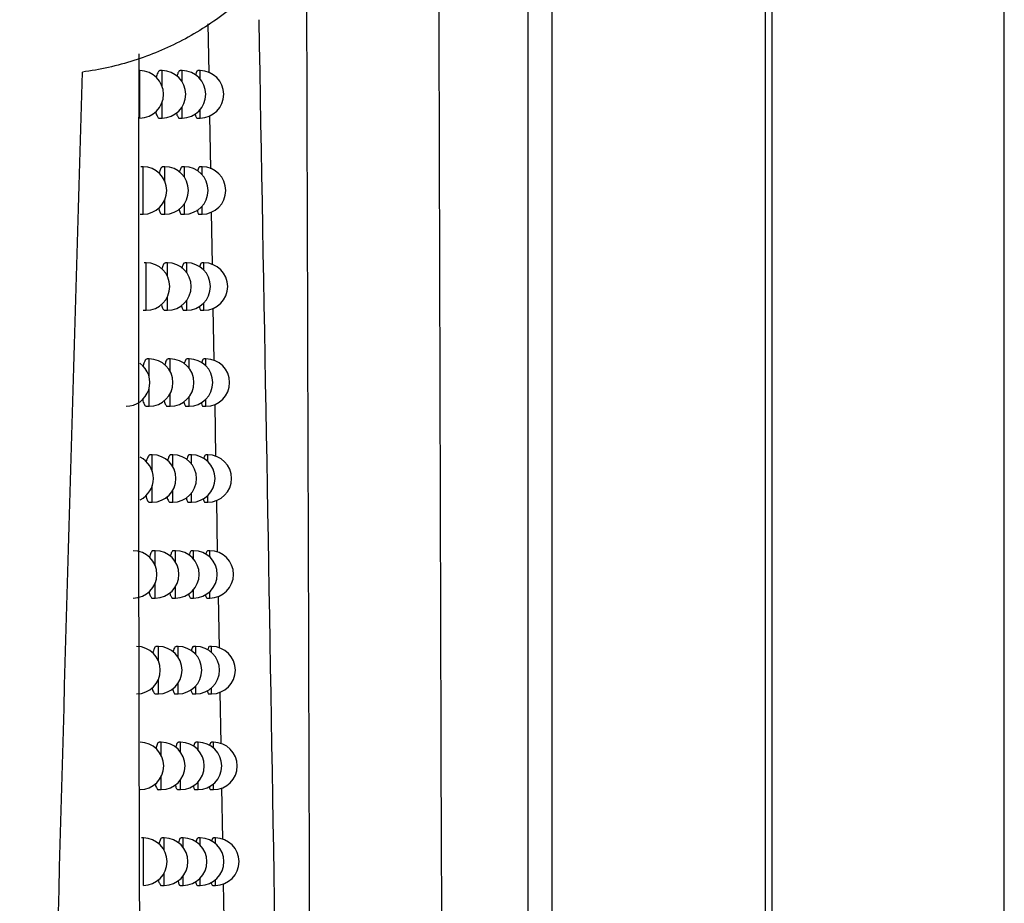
# Model space of a CAD drawing. Header units: millimetres. Extents: x 15358 to 16483, y 10132 to 11382.
# Tile 89 of 166: x 16101 to 16121, y 10643 to 10661. Entities that reach past the tile are written whole.
import ezdxf

# ---------------------------------------------------------------- set-up
doc = ezdxf.new("R2010")
doc.units = ezdxf.units.MM

msp = doc.modelspace()

# ---------------------------------------------------------------- linework, layer by layer
at = {"color": 7, "linetype": 'Continuous', "lineweight": 25}
for p, q in [((16116.385, 10899.651), (16116.385, 10589.564)), ((16121.297, 10589.564), (16121.297, 10899.564)), ((16116.254, 10627.253), (16116.254, 10736.963)), ((16111.244, 10627.626), (16111.244, 10736.59)), ((16111.744, 10736.59), (16111.744, 10627.626)), ((16104.504, 10660.22), (16104.486, 10661.251)), ((16103.041, 10659.264), (16103.041, 10660.264)), ((16103.51, 10660.264), (16103.466, 10660.264)), ((16103.51, 10659.937), (16103.51, 10660.264)), ((16103.934, 10660.264), (16103.89, 10660.264)), ((16103.934, 10660.029), (16103.934, 10660.264)), ((16104.313, 10660.264), (16104.269, 10660.264)), ((16104.313, 10660.09), (16104.313, 10660.264)), ((16103.51, 10659.264), (16103.51, 10659.59)), ((16103.934, 10659.264), (16103.934, 10659.498)), ((16104.313, 10659.264), (16104.313, 10659.438)), ((16103.451, 10659.264), (16103.51, 10659.264)), ((16103.875, 10659.264), (16103.934, 10659.264)), ((16104.255, 10659.264), (16104.313, 10659.264)), ((16104.54, 10658.194), (16104.52, 10659.312)), ((16103.108, 10658.234), (16103.064, 10658.234)), ((16103.108, 10657.234), (16103.108, 10658.234)), ((16103.568, 10658.234), (16103.524, 10658.234)), ((16103.568, 10657.93), (16103.568, 10658.234)), ((16103.983, 10658.234), (16103.94, 10658.234)), ((16103.983, 10658.012), (16103.983, 10658.234)), ((16104.355, 10658.234), (16104.311, 10658.234)), ((16104.355, 10658.069), (16104.355, 10658.234)), ((16103.568, 10657.234), (16103.568, 10657.538)), ((16103.983, 10657.234), (16103.983, 10657.456)), ((16104.355, 10657.234), (16104.355, 10657.4)), ((16103.048, 10657.234), (16103.108, 10657.234)), ((16103.509, 10657.234), (16103.568, 10657.234)), ((16103.925, 10657.234), (16103.983, 10657.234)), ((16104.297, 10657.234), (16104.355, 10657.234)), ((16104.576, 10656.169), (16104.556, 10657.278)), ((16103.174, 10656.206), (16103.13, 10656.206)), ((16103.174, 10655.206), (16103.174, 10656.206)), ((16103.625, 10656.206), (16103.581, 10656.206)), ((16103.625, 10655.922), (16103.625, 10656.206)), ((16104.032, 10656.206), (16103.989, 10656.206)), ((16104.032, 10655.996), (16104.032, 10656.206)), ((16104.396, 10656.206), (16104.353, 10656.206)), ((16104.396, 10656.049), (16104.396, 10656.206)), ((16103.625, 10655.206), (16103.625, 10655.491)), ((16104.032, 10655.206), (16104.032, 10655.416)), ((16103.114, 10655.206), (16103.174, 10655.206)), ((16103.566, 10655.206), (16103.625, 10655.206)), ((16103.974, 10655.206), (16104.032, 10655.206)), ((16104.338, 10655.206), (16104.396, 10655.206)), ((16104.396, 10655.206), (16104.396, 10655.363)), ((16104.612, 10654.145), (16104.592, 10655.247)), ((16103.239, 10654.179), (16103.196, 10654.179)), ((16103.239, 10653.796), (16103.239, 10654.179)), ((16103.682, 10654.179), (16103.638, 10654.179)), ((16103.682, 10653.912), (16103.682, 10654.179)), ((16104.081, 10654.179), (16104.037, 10654.179)), ((16104.081, 10653.98), (16104.081, 10654.179)), ((16104.437, 10654.179), (16104.394, 10654.179)), ((16104.437, 10654.03), (16104.437, 10654.179)), ((16103.239, 10653.179), (16103.239, 10653.562)), ((16103.682, 10653.179), (16103.682, 10653.446)), ((16104.081, 10653.179), (16104.081, 10653.378)), ((16104.437, 10653.179), (16104.437, 10653.328)), ((16103.18, 10653.179), (16103.239, 10653.179)), ((16103.623, 10653.179), (16103.682, 10653.179)), ((16104.022, 10653.179), (16104.081, 10653.179)), ((16104.379, 10653.179), (16104.437, 10653.179)), ((16104.648, 10652.123), (16104.629, 10653.218)), ((16103.304, 10652.153), (16103.261, 10652.153)), ((16103.304, 10651.804), (16103.304, 10652.153)), ((16103.738, 10652.153), (16103.694, 10652.153)), ((16103.738, 10651.902), (16103.738, 10652.153)), ((16104.129, 10652.153), (16104.086, 10652.153)), ((16104.129, 10651.965), (16104.129, 10652.153)), ((16104.478, 10652.153), (16104.435, 10652.153)), ((16104.478, 10652.011), (16104.478, 10652.153)), ((16103.304, 10651.153), (16103.304, 10651.503)), ((16103.738, 10651.153), (16103.738, 10651.405)), ((16104.129, 10651.153), (16104.129, 10651.342)), ((16104.478, 10651.153), (16104.478, 10651.295)), ((16103.245, 10651.153), (16103.304, 10651.153)), ((16103.679, 10651.153), (16103.738, 10651.153)), ((16104.071, 10651.153), (16104.129, 10651.153)), ((16104.42, 10651.153), (16104.478, 10651.153)), ((16104.684, 10650.101), (16104.665, 10651.191)), ((16103.368, 10650.129), (16103.325, 10650.129)), ((16103.368, 10649.806), (16103.368, 10650.129)), ((16103.794, 10650.129), (16103.75, 10650.129)), ((16103.794, 10649.892), (16103.794, 10650.129)), ((16104.177, 10650.129), (16104.133, 10650.129)), ((16104.177, 10649.95), (16104.177, 10650.129)), ((16104.519, 10650.129), (16104.475, 10650.129)), ((16104.519, 10649.994), (16104.519, 10650.129)), ((16103.368, 10649.129), (16103.368, 10649.452)), ((16103.794, 10649.129), (16103.794, 10649.366)), ((16104.177, 10649.129), (16104.177, 10649.308)), ((16104.519, 10649.129), (16104.519, 10649.264)), ((16103.309, 10649.129), (16103.368, 10649.129)), ((16103.735, 10649.129), (16103.794, 10649.129)), ((16104.118, 10649.129), (16104.177, 10649.129)), ((16104.461, 10649.129), (16104.519, 10649.129)), ((16104.72, 10648.078), (16104.701, 10649.166)), ((16103.432, 10648.106), (16103.388, 10648.106)), ((16103.432, 10647.805), (16103.432, 10648.106)), ((16103.849, 10648.106), (16103.805, 10648.106)), ((16103.849, 10647.882), (16103.849, 10648.106)), ((16104.224, 10648.106), (16104.181, 10648.106)), ((16104.224, 10647.936), (16104.224, 10648.106)), ((16104.558, 10648.106), (16104.515, 10648.106)), ((16104.558, 10647.977), (16104.558, 10648.106)), ((16103.432, 10647.106), (16103.432, 10647.406)), ((16103.849, 10647.106), (16103.849, 10647.329)), ((16103.372, 10647.106), (16103.432, 10647.106)), ((16103.79, 10647.106), (16103.849, 10647.106)), ((16104.166, 10647.106), (16104.224, 10647.106)), ((16104.224, 10647.106), (16104.224, 10647.275)), ((16104.501, 10647.106), (16104.558, 10647.106)), ((16104.558, 10647.106), (16104.558, 10647.234)), ((16104.756, 10646.057), (16104.737, 10647.142)), ((16103.495, 10646.084), (16103.451, 10646.084)), ((16103.495, 10645.802), (16103.495, 10646.084)), ((16103.903, 10646.084), (16103.86, 10646.084)), ((16103.903, 10645.872), (16103.903, 10646.084)), ((16104.271, 10646.084), (16104.227, 10646.084)), ((16104.271, 10645.923), (16104.271, 10646.084)), ((16104.598, 10646.084), (16104.554, 10646.084)), ((16104.598, 10645.962), (16104.598, 10646.084)), ((16103.495, 10645.084), (16103.495, 10645.365)), ((16103.903, 10645.084), (16103.903, 10645.295)), ((16104.271, 10645.084), (16104.271, 10645.245)), ((16103.435, 10645.084), (16103.495, 10645.084)), ((16103.844, 10645.084), (16103.903, 10645.084)), ((16104.212, 10645.084), (16104.271, 10645.084)), ((16104.54, 10645.084), (16104.598, 10645.084)), ((16104.598, 10645.084), (16104.598, 10645.206)), ((16104.792, 10644.036), (16104.772, 10645.119)), ((16103.116, 10644.063), (16103.073, 10644.063)), ((16103.116, 10643.063), (16103.116, 10644.063)), ((16103.557, 10644.063), (16103.514, 10644.063)), ((16103.557, 10643.799), (16103.557, 10644.063)), ((16103.957, 10644.063), (16103.914, 10644.063)), ((16103.957, 10643.863), (16103.957, 10644.063)), ((16104.317, 10644.063), (16104.274, 10644.063)), ((16104.317, 10643.91), (16104.317, 10644.063)), ((16104.637, 10644.063), (16104.594, 10644.063)), ((16104.637, 10643.947), (16104.637, 10644.063)), ((16103.557, 10643.063), (16103.557, 10643.327)), ((16103.957, 10643.063), (16103.957, 10643.263)), ((16104.317, 10643.063), (16104.317, 10643.216)), ((16104.637, 10643.063), (16104.637, 10643.179)), ((16103.498, 10643.063), (16103.557, 10643.063)), ((16103.898, 10643.063), (16103.957, 10643.063)), ((16104.259, 10643.063), (16104.317, 10643.063)), ((16104.58, 10643.063), (16104.637, 10643.063))]:
    msp.add_line(p, q, dxfattribs=at)
for centre, start, end in [((16103.041, 10659.764), 270, 90), ((16103.51, 10659.764), 270, 90), ((16103.934, 10659.764), 270, 90), ((16104.313, 10659.764), 270, 90), ((16103.108, 10657.734), 270, 90), ((16103.568, 10657.734), 270, 90), ((16103.983, 10657.734), 270, 90), ((16104.355, 10657.734), 270, 90), ((16103.174, 10655.706), 270, 90), ((16103.625, 10655.706), 270, 90), ((16104.032, 10655.706), 270, 90), ((16104.396, 10655.706), 270, 90), ((16103.239, 10653.679), 270, 90), ((16103.682, 10653.679), 270, 90), ((16104.081, 10653.679), 270, 90), ((16104.437, 10653.679), 270, 90), ((16102.753, 10653.679), 270, 54.3553), ((16102.827, 10651.653), 296.3727, 63.6961), ((16103.304, 10651.653), 270, 90), ((16103.738, 10651.653), 270, 90), ((16104.129, 10651.653), 270, 90), ((16104.478, 10651.653), 270, 90), ((16102.901, 10649.629), 270, 90), ((16103.368, 10649.629), 270, 90), ((16103.794, 10649.629), 270, 90), ((16104.177, 10649.629), 270, 90), ((16104.519, 10649.629), 270, 90), ((16102.973, 10647.606), 270, 90), ((16103.432, 10647.606), 270, 90), ((16103.849, 10647.606), 270, 90), ((16104.224, 10647.606), 270, 90), ((16104.558, 10647.606), 270, 90), ((16103.045, 10645.584), 270, 90), ((16103.495, 10645.584), 270, 90), ((16103.903, 10645.584), 270, 90), ((16104.271, 10645.584), 270, 90), ((16104.598, 10645.584), 270, 90), ((16103.116, 10643.563), 270, 90), ((16103.557, 10643.563), 270, 90), ((16103.957, 10643.563), 270, 90), ((16104.317, 10643.563), 270, 90), ((16104.637, 10643.563), 270, 90)]:
    msp.add_arc(centre, 0.5, start, end, dxfattribs=at)
for points in [[(16109.195, 10735.187), (16109.253, 10699.529), (16109.339, 10664.021), (16109.452, 10628.805)], [(16105.553, 10661.34), (16105.766, 10649.645), (16105.965, 10638.012), (16106.139, 10626.439)]]:
    msp.add_open_spline(points, degree=3, dxfattribs=at)
for points, knots in [([(16102.098, 10672.797), (16102.829, 10672.667), (16103.518, 10672.417), (16104.808, 10671.672), (16105.374, 10671.199), (16106.342, 10670.045), (16106.716, 10669.396), (16107.101, 10668.318), (16107.196, 10667.952), (16107.32, 10667.205), (16107.349, 10666.823), (16107.337, 10666.055), (16107.297, 10665.677), (16107.186, 10665.117), (16107.141, 10664.932), (16107.033, 10664.564), (16106.97, 10664.381), (16106.76, 10663.848), (16106.59, 10663.51), (16106.191, 10662.866), (16105.96, 10662.558), (16105.455, 10661.998), (16105.181, 10661.744), (16104.588, 10661.283), (16104.269, 10661.079), (16103.612, 10660.734), (16103.27, 10660.591), (16102.561, 10660.365), (16102.196, 10660.283), (16101.827, 10660.234)], [0, 0, 0, 0, 0.125, 0.125, 0.25, 0.25, 0.375, 0.375, 0.4375, 0.4375, 0.5, 0.5, 0.5625, 0.5625, 0.59375, 0.59375, 0.625, 0.625, 0.6875, 0.6875, 0.75, 0.75, 0.8125, 0.8125, 0.875, 0.875, 0.9375, 0.9375, 1, 1, 1, 1]), ([(16106.678, 10626.886), (16106.668, 10630.043), (16106.627, 10642.192), (16106.59, 10654.391), (16106.563, 10663.42)], [0, 0, 0, 0, 0.25981, 1, 1, 1, 1]), ([(16103.424, 10603.572), (16103.407, 10604.634), (16103.373, 10606.733), (16103.327, 10609.847), (16103.285, 10612.887), (16103.247, 10615.853), (16103.212, 10618.744), (16103.181, 10621.559), (16103.154, 10624.296), (16103.13, 10626.955), (16103.108, 10629.535), (16103.081, 10633.362), (16103.052, 10638.35), (16103.031, 10644.413), (16103.02, 10650.131), (16103.019, 10655.495), (16103.023, 10658.952), (16103.025, 10660.62)], [0, 0, 0, 0, 0.05598, 0.110676, 0.164072, 0.216148, 0.266888, 0.316276, 0.364297, 0.410936, 0.456178, 0.500012, 0.612161, 0.718399, 0.818552, 0.912464, 1, 1, 1, 1]), ([(16100.504, 10598.878), (16100.596, 10609.098), (16100.766, 10619.32), (16101.231, 10639.774), (16101.526, 10650.003), (16101.827, 10660.234)], [0, 0, 0, 0, 0.5, 0.5, 1, 1, 1, 1]), ([(16103.466, 10660.258), (16103.463, 10660.26), (16103.447, 10660.267), (16103.417, 10660.226), (16103.396, 10660.156), (16103.386, 10660.122)], [0, 0, 0, 0, 0.120696, 0.570155, 1, 1, 1, 1]), ([(16103.89, 10660.258), (16103.887, 10660.26), (16103.873, 10660.267), (16103.849, 10660.231), (16103.832, 10660.171), (16103.825, 10660.146)], [0, 0, 0, 0, 0.141708, 0.644814, 1, 1, 1, 1]), ([(16104.269, 10660.258), (16104.266, 10660.259), (16104.253, 10660.267), (16104.234, 10660.236), (16104.221, 10660.183), (16104.217, 10660.166)], [0, 0, 0, 0, 0.163161, 0.718656, 1, 1, 1, 1]), ([(16103.377, 10659.4), (16103.379, 10659.392), (16103.387, 10659.341), (16103.413, 10659.292), (16103.437, 10659.255), (16103.45, 10659.264), (16103.451, 10659.265)], [0, 0, 0, 0, 0.083544, 0.527259, 0.981751, 1, 1, 1, 1]), ([(16103.813, 10659.377), (16103.813, 10659.377), (16103.82, 10659.334), (16103.841, 10659.292), (16103.863, 10659.255), (16103.875, 10659.264), (16103.875, 10659.265)], [0, 0, 0, 0, 0.007295, 0.491983, 0.986299, 1, 1, 1, 1]), ([(16104.206, 10659.356), (16104.212, 10659.333), (16104.226, 10659.281), (16104.245, 10659.255), (16104.255, 10659.264), (16104.255, 10659.264)], [0, 0, 0, 0, 0.428693, 0.990855, 1, 1, 1, 1]), ([(16103.524, 10658.229), (16103.521, 10658.23), (16103.505, 10658.238), (16103.477, 10658.198), (16103.457, 10658.131), (16103.448, 10658.099)], [0, 0, 0, 0, 0.125639, 0.589181, 1, 1, 1, 1]), ([(16103.94, 10658.228), (16103.937, 10658.23), (16103.922, 10658.238), (16103.9, 10658.203), (16103.884, 10658.144), (16103.877, 10658.12)], [0, 0, 0, 0, 0.145293, 0.657195, 1, 1, 1, 1]), ([(16104.311, 10658.228), (16104.308, 10658.23), (16104.296, 10658.237), (16104.277, 10658.207), (16104.265, 10658.156), (16104.261, 10658.14)], [0, 0, 0, 0, 0.167257, 0.733161, 1, 1, 1, 1]), ([(16103.437, 10657.366), (16103.438, 10657.36), (16103.447, 10657.31), (16103.471, 10657.262), (16103.495, 10657.225), (16103.508, 10657.235), (16103.509, 10657.235)], [0, 0, 0, 0, 0.069466, 0.5207306, 0.9825557, 1, 1, 1, 1]), ([(16103.865, 10657.344), (16103.873, 10657.315), (16103.891, 10657.256), (16103.913, 10657.225), (16103.924, 10657.235), (16103.925, 10657.235)], [0, 0, 0, 0, 0.482722, 0.987061, 1, 1, 1, 1]), ([(16104.25, 10657.323), (16104.255, 10657.302), (16104.269, 10657.251), (16104.287, 10657.225), (16104.297, 10657.235), (16104.297, 10657.235)], [0, 0, 0, 0, 0.414955, 0.991631, 1, 1, 1, 1]), ([(16103.581, 10656.2), (16103.578, 10656.202), (16103.563, 10656.21), (16103.536, 10656.171), (16103.517, 10656.106), (16103.508, 10656.077)], [0, 0, 0, 0, 0.130362, 0.607021, 1, 1, 1, 1]), ([(16103.989, 10656.2), (16103.986, 10656.202), (16103.972, 10656.209), (16103.95, 10656.175), (16103.934, 10656.118), (16103.929, 10656.096)], [0, 0, 0, 0, 0.148973, 0.669966, 1, 1, 1, 1]), ([(16104.353, 10656.2), (16104.35, 10656.202), (16104.337, 10656.209), (16104.32, 10656.18), (16104.308, 10656.13), (16104.304, 10656.115)], [0, 0, 0, 0, 0.171476, 0.748162, 1, 1, 1, 1]), ([(16103.497, 10655.333), (16103.498, 10655.328), (16103.506, 10655.281), (16103.529, 10655.234), (16103.553, 10655.197), (16103.565, 10655.207), (16103.566, 10655.207)], [0, 0, 0, 0, 0.05498, 0.513998, 0.983364, 1, 1, 1, 1]), ([(16103.916, 10655.312), (16103.924, 10655.284), (16103.941, 10655.227), (16103.962, 10655.197), (16103.973, 10655.207), (16103.974, 10655.207)], [0, 0, 0, 0, 0.471537, 0.987796, 1, 1, 1, 1]), ([(16104.293, 10655.291), (16104.299, 10655.271), (16104.312, 10655.222), (16104.328, 10655.197), (16104.338, 10655.206), (16104.338, 10655.206)], [0, 0, 0, 0, 0.400481, 0.992425, 1, 1, 1, 1]), ([(16103.196, 10654.173), (16103.192, 10654.175), (16103.176, 10654.183), (16103.146, 10654.136), (16103.119, 10654.078), (16103.11, 10654.026), (16103.109, 10654.023)], [0, 0, 0, 0, 0.112505, 0.540611, 0.968889, 1, 1, 1, 1]), ([(16103.638, 10654.173), (16103.635, 10654.175), (16103.62, 10654.183), (16103.594, 10654.145), (16103.576, 10654.082), (16103.568, 10654.054)], [0, 0, 0, 0, 0.13373, 0.618461, 1, 1, 1, 1]), ([(16104.037, 10654.173), (16104.034, 10654.175), (16104.021, 10654.182), (16104, 10654.149), (16103.985, 10654.093), (16103.979, 10654.072)], [0, 0, 0, 0, 0.152755, 0.683145, 1, 1, 1, 1]), ([(16104.394, 10654.173), (16104.391, 10654.175), (16104.379, 10654.182), (16104.362, 10654.153), (16104.35, 10654.105), (16104.347, 10654.091)], [0, 0, 0, 0, 0.175825, 0.763682, 1, 1, 1, 1]), ([(16103.102, 10653.324), (16103.104, 10653.313), (16103.113, 10653.259), (16103.14, 10653.207), (16103.166, 10653.17), (16103.179, 10653.18), (16103.18, 10653.18)], [0, 0, 0, 0, 0.108256, 0.538453, 0.979897, 1, 1, 1, 1]), ([(16103.556, 10653.302), (16103.556, 10653.298), (16103.564, 10653.252), (16103.587, 10653.207), (16103.61, 10653.17), (16103.622, 10653.18), (16103.623, 10653.18)], [0, 0, 0, 0, 0.040073, 0.507056, 0.984176, 1, 1, 1, 1]), ([(16103.967, 10653.281), (16103.975, 10653.255), (16103.991, 10653.199), (16104.011, 10653.17), (16104.022, 10653.18), (16104.022, 10653.18)], [0, 0, 0, 0, 0.459795, 0.988543, 1, 1, 1, 1]), ([(16104.336, 10653.26), (16104.341, 10653.242), (16104.354, 10653.194), (16104.37, 10653.17), (16104.379, 10653.179), (16104.379, 10653.179)], [0, 0, 0, 0, 0.385215, 0.993236, 1, 1, 1, 1]), ([(16103.261, 10652.148), (16103.257, 10652.149), (16103.241, 10652.157), (16103.212, 10652.109), (16103.186, 10652.054), (16103.177, 10652.006), (16103.177, 10652.005)], [0, 0, 0, 0, 0.1164249, 0.5549788, 0.9937236, 1, 1, 1, 1]), ([(16103.694, 10652.148), (16103.691, 10652.149), (16103.676, 10652.157), (16103.652, 10652.12), (16103.634, 10652.058), (16103.627, 10652.032)], [0, 0, 0, 0, 0.137182, 0.630245, 1, 1, 1, 1]), ([(16104.086, 10652.147), (16104.083, 10652.149), (16104.069, 10652.156), (16104.049, 10652.124), (16104.035, 10652.069), (16104.03, 10652.05)], [0, 0, 0, 0, 0.156642, 0.696751, 1, 1, 1, 1]), ([(16104.435, 10652.147), (16104.432, 10652.149), (16104.42, 10652.156), (16104.403, 10652.128), (16104.392, 10652.081), (16104.389, 10652.069)], [0, 0, 0, 0, 0.18031, 0.779746, 1, 1, 1, 1]), ([(16103.169, 10651.293), (16103.171, 10651.284), (16103.18, 10651.232), (16103.206, 10651.181), (16103.231, 10651.145), (16103.244, 10651.154), (16103.245, 10651.155)], [0, 0, 0, 0, 0.094682, 0.532186, 0.980713, 1, 1, 1, 1]), ([(16103.614, 10651.272), (16103.614, 10651.27), (16103.622, 10651.225), (16103.644, 10651.182), (16103.667, 10651.144), (16103.679, 10651.154), (16103.679, 10651.154)], [0, 0, 0, 0, 0.02473, 0.499897, 0.984992, 1, 1, 1, 1]), ([(16104.018, 10651.251), (16104.025, 10651.227), (16104.04, 10651.172), (16104.06, 10651.144), (16104.07, 10651.154), (16104.071, 10651.154)], [0, 0, 0, 0, 0.447461, 0.989301, 1, 1, 1, 1]), ([(16104.379, 10651.231), (16104.384, 10651.213), (16104.396, 10651.167), (16104.411, 10651.144), (16104.42, 10651.154), (16104.42, 10651.154)], [0, 0, 0, 0, 0.369098, 0.994068, 1, 1, 1, 1]), ([(16103.325, 10650.123), (16103.321, 10650.125), (16103.305, 10650.133), (16103.276, 10650.092), (16103.255, 10650.022), (16103.245, 10649.988)], [0, 0, 0, 0, 0.121035, 0.572503, 1, 1, 1, 1]), ([(16103.75, 10650.123), (16103.747, 10650.125), (16103.732, 10650.132), (16103.708, 10650.096), (16103.692, 10650.036), (16103.685, 10650.011)], [0, 0, 0, 0, 0.140721, 0.642389, 1, 1, 1, 1]), ([(16104.133, 10650.123), (16104.13, 10650.125), (16104.117, 10650.132), (16104.098, 10650.1), (16104.084, 10650.047), (16104.08, 10650.029)], [0, 0, 0, 0, 0.160639, 0.710802, 1, 1, 1, 1]), ([(16104.475, 10650.123), (16104.472, 10650.124), (16104.461, 10650.131), (16104.445, 10650.105), (16104.434, 10650.059), (16104.432, 10650.047)], [0, 0, 0, 0, 0.184937, 0.796382, 1, 1, 1, 1]), ([(16103.235, 10649.264), (16103.237, 10649.257), (16103.246, 10649.206), (16103.271, 10649.157), (16103.295, 10649.12), (16103.308, 10649.13), (16103.309, 10649.13)], [0, 0, 0, 0, 0.080722, 0.5257268, 0.9815324, 1, 1, 1, 1]), ([(16103.672, 10649.243), (16103.672, 10649.242), (16103.679, 10649.199), (16103.701, 10649.157), (16103.723, 10649.12), (16103.734, 10649.129), (16103.735, 10649.13)], [0, 0, 0, 0, 0.008937, 0.492513, 0.985812, 1, 1, 1, 1]), ([(16104.068, 10649.223), (16104.074, 10649.2), (16104.089, 10649.147), (16104.108, 10649.12), (16104.118, 10649.129), (16104.118, 10649.129)], [0, 0, 0, 0, 0.434493, 0.990074, 1, 1, 1, 1]), ([(16104.422, 10649.203), (16104.426, 10649.187), (16104.437, 10649.142), (16104.452, 10649.12), (16104.461, 10649.129), (16104.461, 10649.129)], [0, 0, 0, 0, 0.352064, 0.994922, 1, 1, 1, 1]), ([(16103.388, 10648.1), (16103.385, 10648.102), (16103.369, 10648.109), (16103.342, 10648.07), (16103.322, 10648.003), (16103.312, 10647.972)], [0, 0, 0, 0, 0.12609, 0.591972, 1, 1, 1, 1]), ([(16103.805, 10648.1), (16103.802, 10648.101), (16103.788, 10648.109), (16103.765, 10648.074), (16103.749, 10648.015), (16103.742, 10647.991)], [0, 0, 0, 0, 0.144353, 0.654906, 1, 1, 1, 1]), ([(16104.181, 10648.1), (16104.178, 10648.101), (16104.165, 10648.109), (16104.146, 10648.078), (16104.133, 10648.026), (16104.129, 10648.009)], [0, 0, 0, 0, 0.1647513, 0.7253196, 1, 1, 1, 1]), ([(16104.515, 10648.1), (16104.512, 10648.101), (16104.501, 10648.108), (16104.486, 10648.082), (16104.476, 10648.038), (16104.473, 10648.028)], [0, 0, 0, 0, 0.189715, 0.813618, 1, 1, 1, 1]), ([(16103.301, 10647.237), (16103.302, 10647.23), (16103.311, 10647.181), (16103.335, 10647.134), (16103.359, 10647.097), (16103.372, 10647.106), (16103.372, 10647.107)], [0, 0, 0, 0, 0.066364, 0.5190683, 0.9823545, 1, 1, 1, 1]), ([(16103.729, 10647.215), (16103.738, 10647.186), (16103.756, 10647.127), (16103.778, 10647.097), (16103.789, 10647.106), (16103.79, 10647.106)], [0, 0, 0, 0, 0.483455, 0.986599, 1, 1, 1, 1]), ([(16104.117, 10647.196), (16104.123, 10647.174), (16104.138, 10647.122), (16104.155, 10647.096), (16104.166, 10647.106), (16104.166, 10647.106)], [0, 0, 0, 0, 0.420847, 0.990861, 1, 1, 1, 1]), ([(16104.463, 10647.176), (16104.467, 10647.161), (16104.478, 10647.117), (16104.492, 10647.096), (16104.501, 10647.106), (16104.501, 10647.106)], [0, 0, 0, 0, 0.334039, 0.9958, 1, 1, 1, 1]), ([(16103.451, 10646.078), (16103.448, 10646.08), (16103.433, 10646.087), (16103.406, 10646.049), (16103.387, 10645.984), (16103.379, 10645.955)], [0, 0, 0, 0, 0.130578, 0.608632, 1, 1, 1, 1]), ([(16103.86, 10646.078), (16103.857, 10646.079), (16103.843, 10646.087), (16103.821, 10646.053), (16103.805, 10645.995), (16103.799, 10645.973)], [0, 0, 0, 0, 0.1480795, 0.6678138, 1, 1, 1, 1]), ([(16104.227, 10646.078), (16104.225, 10646.079), (16104.212, 10646.087), (16104.194, 10646.057), (16104.181, 10646.006), (16104.178, 10645.991)], [0, 0, 0, 0, 0.168985, 0.740324, 1, 1, 1, 1]), ([(16104.554, 10646.078), (16104.552, 10646.079), (16104.541, 10646.086), (16104.526, 10646.061), (16104.517, 10646.018), (16104.515, 10646.009)], [0, 0, 0, 0, 0.194651, 0.831485, 1, 1, 1, 1]), ([(16103.366, 10645.21), (16103.367, 10645.205), (16103.375, 10645.158), (16103.399, 10645.112), (16103.423, 10645.075), (16103.435, 10645.084), (16103.435, 10645.085)], [0, 0, 0, 0, 0.051595, 0.512204, 0.98318, 1, 1, 1, 1]), ([(16103.786, 10645.19), (16103.794, 10645.162), (16103.811, 10645.105), (16103.833, 10645.075), (16103.844, 10645.084), (16103.844, 10645.084)], [0, 0, 0, 0, 0.472159, 0.987348, 1, 1, 1, 1]), ([(16104.166, 10645.17), (16104.172, 10645.15), (16104.185, 10645.1), (16104.203, 10645.074), (16104.212, 10645.084), (16104.212, 10645.084)], [0, 0, 0, 0, 0.4064754, 0.9916636, 1, 1, 1, 1]), ([(16104.505, 10645.15), (16104.508, 10645.137), (16104.519, 10645.095), (16104.532, 10645.074), (16104.54, 10645.084), (16104.54, 10645.084)], [0, 0, 0, 0, 0.314942, 0.996704, 1, 1, 1, 1]), ([(16103.514, 10644.057), (16103.51, 10644.059), (16103.495, 10644.067), (16103.47, 10644.029), (16103.451, 10643.966), (16103.443, 10643.938)], [0, 0, 0, 0, 0.134008, 0.62028, 1, 1, 1, 1]), ([(16103.914, 10644.057), (16103.911, 10644.059), (16103.897, 10644.066), (16103.876, 10644.033), (16103.861, 10643.977), (16103.855, 10643.956)], [0, 0, 0, 0, 0.151906, 0.681129, 1, 1, 1, 1]), ([(16104.274, 10644.057), (16104.271, 10644.059), (16104.259, 10644.066), (16104.241, 10644.037), (16104.229, 10643.988), (16104.226, 10643.973)], [0, 0, 0, 0, 0.173345, 0.75584, 1, 1, 1, 1]), ([(16104.594, 10644.057), (16104.591, 10644.059), (16104.58, 10644.066), (16104.566, 10644.041), (16104.557, 10643.999), (16104.555, 10643.992)], [0, 0, 0, 0, 0.199754, 0.850015, 1, 1, 1, 1]), ([(16103.431, 10643.185), (16103.431, 10643.182), (16103.439, 10643.136), (16103.462, 10643.091), (16103.485, 10643.054), (16103.497, 10643.064), (16103.498, 10643.064)], [0, 0, 0, 0, 0.0364, 0.505128, 0.984008, 1, 1, 1, 1]), ([(16103.843, 10643.165), (16103.85, 10643.139), (16103.867, 10643.083), (16103.887, 10643.054), (16103.898, 10643.064), (16103.898, 10643.064)], [0, 0, 0, 0, 0.460303, 0.988107, 1, 1, 1, 1]), ([(16104.215, 10643.146), (16104.22, 10643.127), (16104.233, 10643.078), (16104.249, 10643.054), (16104.259, 10643.063), (16104.259, 10643.063)], [0, 0, 0, 0, 0.391324, 0.992484, 1, 1, 1, 1]), ([(16104.546, 10643.126), (16104.549, 10643.114), (16104.559, 10643.073), (16104.571, 10643.054), (16104.58, 10643.063), (16104.58, 10643.063)], [0, 0, 0, 0, 0.294682, 0.997636, 1, 1, 1, 1]), ([(16104.826, 10642.018), (16104.822, 10642.271), (16104.817, 10642.63), (16104.81, 10642.992), (16104.808, 10643.098)], [0, 0, 0, 0, 0.706196, 1, 1, 1, 1])]:
    msp.add_open_spline(points, degree=3, knots=knots, dxfattribs=at)

doc.saveas('drawing.dxf')
